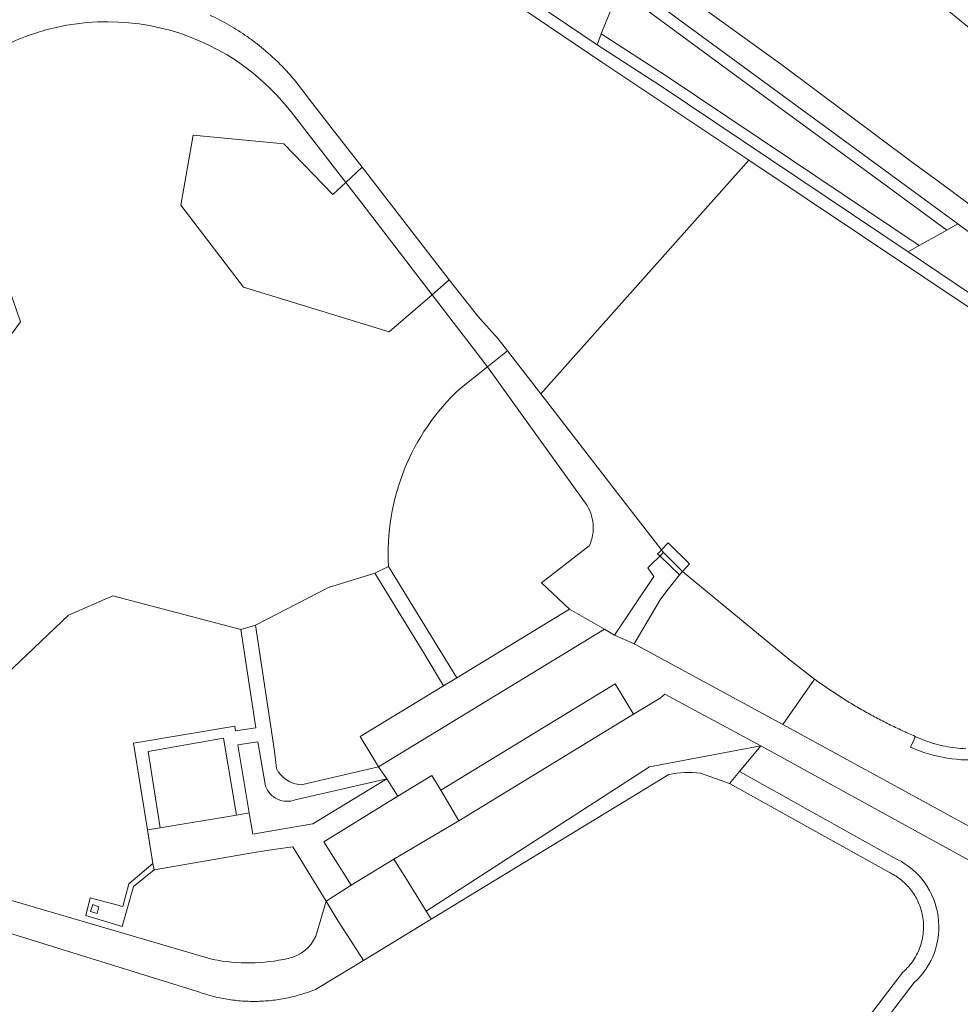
# Model space of a CAD drawing. Header units: metres. Extents: x 93008 to 98406, y 448779 to 454332.
# Tile 31 of 136: x 95416 to 95539, y 451614 to 451742. Entities that reach past the tile are written whole.
import ezdxf

# ---------------------------------------------------------------- set-up
doc = ezdxf.new("R2010")
doc.units = ezdxf.units.M
doc.header["$MEASUREMENT"] = 0
doc.layers.add('B-PV-VH-VERHARDING_FIETSPAD-G', color=252, linetype='Continuous', lineweight=18)
for name, color, linetype, lineweight, true_color in [('B-RO-GR-BEPLANTING_CULTUUR_VASTE PLANTENVAK-V', 7, 'Continuous', 18, 0xa5a552), ('B-RO-KW-KUNSTWERK_STEIGER-V', 7, 'Continuous', 18, 0xb7b7b7), ('B-RO-OG-BEBOUWING-V', 7, 'Continuous', 18, 0xdc7869), ('B-RO-OG-BEBOUWING_LAGE TRAFO-V', 7, 'Continuous', 18, 0xdc7869), ('B-RO-OG-TERREIN_CULTUURSCHEIDING-V', 7, 'Continuous', 18, 0x28c846), ('B-RO-OG-WATER-V', 7, 'Continuous', 18, 0xafcde1), ('B-RO-OG-WATER_SLOOT-V', 7, 'Continuous', 18, 0xafcde1), ('B-RO-VH-VERHARDING_ASFALT-SEC-V', 7, 'Continuous', 18, 0xcdcdcd), ('B-RO-VH-VERHARDING_BETONSTRAATSTEEN-V', 7, 'Continuous', 18, 0xcdcdcd), ('B-RO-VH-VERHARDING_STRAATBAKSTEEN-V', 7, 'Continuous', 18, 0xcdcdcd), ('B-RO-VH-VERHARDING_TEGEL-V', 7, 'Continuous', 18, 0xcdcdcd)]:
    doc.layers.add(name, color=color, linetype=linetype, lineweight=lineweight, true_color=true_color)

msp = doc.modelspace()

# ---------------------------------------------------------------- linework, layer by layer
at = {"layer": 'B-PV-VH-VERHARDING_FIETSPAD-G'}
msp.add_lwpolyline([(95525.912, 451753.281), (95553.194, 451730.834), (95571.74, 451715.913), (95586.717, 451703.914), (95587.214, 451703.325), (95602.936, 451684.652), (95607.82, 451680.995), (95630.001, 451668.596), (95641.194, 451659.239), (95643.313, 451661.663), (95631.105, 451671.877), (95609.852, 451683.781), (95604.428, 451688.08), (95589.362, 451705.898), (95577.016, 451716.002), (95528.339, 451755.356)], dxfattribs=at)
at = {"layer": 'B-RO-GR-BEPLANTING_CULTUUR_VASTE PLANTENVAK-V'}
for points in [[(95410.51, 451719.97), (95411.9, 451736.12), (95411.324, 451737.298), (95369.378, 451711.784), (95381.48, 451703.63), (95393.52, 451705.31), (95397.695, 451700), (95406.298, 451689.059), (95414.315, 451700), (95416.44, 451702.9)], [(95461.021, 451718.423), (95458.935, 451721.117), (95457.24, 451719.53), (95450.86, 451726.17), (95439.02, 451727.31), (95437.4, 451718.15), (95445.58, 451707.44), (95464.59, 451701.62), (95470.222, 451706.452)], [(95473.7, 451637.683), (95471.341, 451641.679), (95470.193, 451643.622), (95465.76, 451640.898), (95456.096, 451634.959), (95459.649, 451629.271), (95465.239, 451632.675)]]:
    msp.add_lwpolyline(points, close=True, dxfattribs=at)
for points in [[(95490.271, 451679.2), (95482.791, 451689.613), (95482.003, 451690.71), (95477.465, 451697.029), (95473.83, 451694.16, 0.2238988), (95464.54, 451670.92), (95470.874, 451660.573), (95473.432, 451656.395), (95488.156, 451665.363), (95484.494, 451668.798), (95490.757, 451673.613, 0.2674535)], [(95471.717, 451655.351), (95469.167, 451659.544), (95462.76, 451670.08), (95456.67, 451668.18), (95447.137, 451663.245), (95449.633, 451646.797), (95449.874, 451644.551, 0.2792053), (95453.112, 451642.409), (95463.222, 451644.745), (95460.801, 451648.703)], [(95464.301, 451643.164), (95452.348, 451640.443, -0.4243695), (95448.465, 451642.223), (95447.461, 451648.008), (95444.818, 451647.61), (95446.339, 451638.738), (95446.816, 451635.953), (95449.52, 451636.427), (95454.621, 451637.32)]]:
    msp.add_lwpolyline(points, format="xyb", close=True, dxfattribs=at)
msp.add_lwpolyline([(95368.425, 451641.008), (95441.57, 451619.584, 0.1067203), (95451.419, 451619.715, 0.2460387), (95455.017, 451622.632), (95456.385, 451627.21), (95452.008, 451634.284), (95449.821, 451633.97), (95447.22, 451633.596), (95433.909, 451631.301), (95431.198, 451629.1), (95429.741, 451623.87), (95424.964, 451625.334), (95425.523, 451627.645), (95429.81, 451626.504), (95430.592, 451629.439), (95433.744, 451632.098), (95433.036, 451636.504), (95431.211, 451647.861), (95444.424, 451650.054), (95444.535, 451649.456), (95447.178, 451649.854), (95445.243, 451662.704), (95428.5, 451667.08), (95422.72, 451664.57), (95414.6, 451656.84)], format="xyb", dxfattribs=at)
at = {"layer": 'B-RO-KW-KUNSTWERK_STEIGER-V'}
msp.add_lwpolyline([(95501.06, 451674.01), (95500.146, 451673.062), (95500, 451672.911), (95499.689, 451672.59), (95500, 451672.291), (95502.54, 451669.85), (95502.924, 451670.26), (95503.87, 451671.27)], close=True, dxfattribs=at)
at = {"layer": 'B-RO-OG-BEBOUWING-V'}
msp.add_lwpolyline([(95442.952, 451648.476), (95433.132, 451646.745), (95434.711, 451636.769), (95444.682, 451638.452)], close=True, dxfattribs=at)
at = {"layer": 'B-RO-OG-BEBOUWING_LAGE TRAFO-V'}
msp.add_lwpolyline([(95426.694, 451626.466), (95425.889, 451626.751), (95425.605, 451625.846), (95426.461, 451625.561)], close=True, dxfattribs=at)
at = {"layer": 'B-RO-OG-TERREIN_CULTUURSCHEIDING-V'}
for points in [[(95500, 451748.009), (95515.931, 451736.497), (95532.816, 451723.844), (95536.981, 451720.825), (95552.924, 451708.981), (95557.548, 451705.614), (95562.054, 451702.091), (95564.559, 451700.023), (95573.158, 451692.333, 0.2011424), (95581.52, 451687.948, -0.0781563), (95597.84, 451683.676), (95601.557, 451681.804), (95602.246, 451683.199), (95602.936, 451684.652), (95587.214, 451703.325), (95586.717, 451703.914), (95571.74, 451715.913), (95553.194, 451730.834), (95525.912, 451753.281)], [(95414.6, 451656.84), (95422.72, 451664.57), (95428.5, 451667.08), (95445.243, 451662.704), (95447.137, 451663.245), (95456.67, 451668.18), (95462.76, 451670.08), (95464.54, 451670.92, -0.2238988), (95473.83, 451694.16), (95477.465, 451697.029), (95470.222, 451706.452), (95464.59, 451701.62), (95445.58, 451707.44), (95437.4, 451718.15), (95439.02, 451727.31), (95450.86, 451726.17), (95457.24, 451719.53), (95458.935, 451721.117), (95451.794, 451730.342, 0.3817362), (95411.984, 451737.699)]]:
    msp.add_lwpolyline(points, format="xyb", dxfattribs=at)
msp.add_lwpolyline([(95410.51, 451719.97), (95416.44, 451702.9), (95414.315, 451700)], dxfattribs=at)
at = {"layer": 'B-RO-OG-WATER-V'}
for points in [[(95447.25, 451767.36), (95492.4, 451736.86), (95511.625, 451724.019), (95484.42, 451693.499), (95480.094, 451699.101), (95478.868, 451700.678), (95476.194, 451703.631), (95472.47, 451708.38), (95461.065, 451723.112), (95457.038, 451728.313), (95454.642, 451731.408), (95452.179, 451734.589, 0.0107087), (95451.262, 451735.631, 0.0101791), (95450.3, 451736.633, 0.010704), (95449.296, 451737.592, 0.010774), (95448.251, 451738.506, 0.0112462), (95447.167, 451739.374, 0.0107991), (95446.046, 451740.194, 0.0107892), (95444.891, 451740.964, 0.010992), (95443.703, 451741.683, 0.0109779), (95442.485, 451742.35, 0.0103076), (95441.239, 451742.963, 0.0109654)], [(95549.729, 451698.569), (95511.625, 451724.019), (95484.42, 451693.499), (95493.695, 451681.487), (95493.838, 451681.298), (95500.47, 451672.745), (95502.924, 451670.26), (95516.84, 451658.8), (95520.207, 451656.193, 0.0046683), (95520.977, 451655.643, 0.0052807), (95521.754, 451655.103, 0.0043992), (95522.539, 451654.574, 0.003812), (95523.331, 451654.057, 0.0032431), (95524.13, 451653.55, 0.0047072), (95524.936, 451653.054, 0.0041733), (95525.749, 451652.57, 0.0038008), (95526.569, 451652.097, 0.002358), (95527.396, 451651.635, 0.0023606), (95528.229, 451651.185, 0.0032967), (95529.068, 451650.746, 0.0033045), (95529.913, 451650.319, 0.0033109), (95530.764, 451649.904, 0.0047235), (95531.62, 451649.5, 0.0027969), (95532.482, 451649.108, 0.0037478), (95533.35, 451648.729, 0.0199266), (95534.611, 451648.192, 0.0203131), (95535.911, 451647.76, 0.020356), (95537.242, 451647.435, 0.0200369), (95538.595, 451647.22, 0.0205309), (95539.962, 451647.116, 0.0197072)], [(95356.03, 451641.32), (95439.58, 451615.38, 0.0120057), (95440.529, 451615.061, 0.0116695), (95441.491, 451614.786, 0.0111595), (95442.465, 451614.557, 0.0123462), (95443.448, 451614.373, 0.0110245), (95444.439, 451614.234, 0.0120263), (95445.436, 451614.142, 0.0130317), (95446.435, 451614.097, 0.012988), (95447.436, 451614.098, 0.0119724), (95448.436, 451614.146, 0.0119418), (95449.432, 451614.24, 0.0120118), (95450.423, 451614.38, 0.0119714), (95451.406, 451614.566, 0.011395), (95452.379, 451614.797, 0.0116647), (95453.341, 451615.074, 0.0116916), (95454.289, 451615.395, 0.0113362), (95455.22, 451615.76), (95461.243, 451619.429), (95470.116, 451624.834), (95501.17, 451643.749), (95502.185, 451643.927), (95503.212, 451644.017), (95504.243, 451644.018), (95505.27, 451643.93), (95509.08, 451642.57), (95530.088, 451630.88, -0.0271549), (95530.849, 451630.444, -0.0268847), (95531.557, 451629.925, -0.0274387), (95532.203, 451629.331, -0.0283247), (95532.778, 451628.669, -0.0262551), (95533.277, 451627.948, -0.027019), (95533.692, 451627.175, -0.0277288), (95534.019, 451626.361, -0.028175), (95534.253, 451625.515, -0.0337186), (95534.408, 451624.478, -0.034325), (95534.424, 451623.429, -0.0326244), (95534.3, 451622.387, -0.0342138), (95534.039, 451621.371, -0.0332903), (95533.645, 451620.399, -0.0341602), (95533.126, 451619.487, -0.0332077), (95532.491, 451618.653, -0.0336927), (95531.75, 451617.91), (95500, 451576.338)]]:
    msp.add_lwpolyline(points, format="xyb", dxfattribs=at)
at = {"layer": 'B-RO-OG-WATER_SLOOT-V'}
for points in [[(95379.035, 451781.742, -0.3653886), (95416.989, 451787.649), (95447.25, 451767.36), (95448.11, 451768.599), (95491.769, 451739.106), (95492.33, 451740.529), (95494.645, 451746.397), (95495.217, 451747.846), (95456.565, 451776.268), (95455.649, 451775.076), (95451.565, 451769.763), (95444.778, 451773.175), (95437.424, 451777.809), (95431.789, 451782.462), (95426.106, 451786.731), (95407.91, 451796.192)], [(95447.25, 451767.36), (95492.4, 451736.86), (95511.625, 451724.019), (95549.729, 451698.569, -0.009264)], [(95411.984, 451737.699, -0.3817362), (95451.794, 451730.342), (95458.935, 451721.117), (95461.065, 451723.112), (95457.038, 451728.313), (95454.642, 451731.408), (95452.179, 451734.589, 0.0107087), (95451.262, 451735.631, 0.0101791), (95450.3, 451736.633, 0.010704), (95449.296, 451737.592, 0.010774), (95448.251, 451738.506, 0.0112462), (95447.167, 451739.374, 0.0107991), (95446.046, 451740.194, 0.0107892), (95444.891, 451740.964, 0.010992), (95443.703, 451741.683, 0.0109779), (95442.485, 451742.35, 0.0103076), (95441.239, 451742.963, 0.0109654)], [(95542.456, 451645.739, -0.1309544), (95532.75, 451647.31), (95533.149, 451648.253), (95533.35, 451648.729, -0.0037478), (95532.482, 451649.108, -0.0027969), (95531.62, 451649.5, -0.0047235), (95530.764, 451649.904, -0.0033109), (95529.913, 451650.319, -0.0033045), (95529.068, 451650.746, -0.0032967), (95528.229, 451651.185, -0.0023606), (95527.396, 451651.635, -0.002358), (95526.569, 451652.097, -0.0038008), (95525.749, 451652.57, -0.0041733), (95524.936, 451653.054, -0.0047072), (95524.13, 451653.55, -0.0032431), (95523.331, 451654.057, -0.003812), (95522.539, 451654.574, -0.0043992), (95521.754, 451655.103, -0.0052807), (95520.977, 451655.643, -0.0046683), (95520.207, 451656.193), (95516.038, 451650.296), (95560.123, 451626.169)], [(95539.962, 451647.116, -0.0205309), (95538.595, 451647.22, -0.0200369), (95537.242, 451647.435, -0.020356), (95535.911, 451647.76, -0.0203131), (95534.611, 451648.192, -0.0199266), (95533.35, 451648.729), (95533.149, 451648.253), (95532.75, 451647.31, 0.1309544), (95542.456, 451645.739, 0.1221988)], [(95404.214, 451521.73), (95422.765, 451514.671), (95435.994, 451509.64, 0.0878552), (95458.684, 451504.864, 0.0971963), (95473.449, 451507.391, 0.0512445), (95476.376, 451509.013), (95502.098, 451536.163), (95519.59, 451558.833), (95541.474, 451587.404), (95545.657, 451594.474), (95558.439, 451622.636), (95513.165, 451647.492), (95510.379, 451644.136), (95531.005, 451632.657, -0.5245718), (95533.226, 451616.547), (95501.589, 451575.124), (95468.588, 451531.916, -0.28983), (95448.411, 451525.556), (95327.888, 451562.604, 0.1517233)], [(95501.589, 451575.124), (95533.226, 451616.547, 0.5245718), (95531.005, 451632.657), (95510.379, 451644.136), (95509.08, 451642.57), (95530.088, 451630.88, -0.0271549), (95530.849, 451630.444, -0.0268847), (95531.557, 451629.925, -0.0274387), (95532.203, 451629.331, -0.0283247), (95532.778, 451628.669, -0.0262551), (95533.277, 451627.948, -0.027019), (95533.692, 451627.175, -0.0277288), (95534.019, 451626.361, -0.028175), (95534.253, 451625.515, -0.0337186), (95534.408, 451624.478, -0.034325), (95534.424, 451623.429, -0.0326244), (95534.3, 451622.387, -0.0342138), (95534.039, 451621.371, -0.0332903), (95533.645, 451620.399, -0.0341602), (95533.126, 451619.487, -0.0332077), (95532.491, 451618.653, -0.0336927), (95531.75, 451617.91), (95500, 451576.338)], [(95356.03, 451641.32), (95439.58, 451615.38, 0.0120057), (95440.529, 451615.061, 0.0116695), (95441.491, 451614.786, 0.0111595), (95442.465, 451614.557, 0.0123462), (95443.448, 451614.373, 0.0110245), (95444.439, 451614.234, 0.0120263), (95445.436, 451614.142, 0.0130317), (95446.435, 451614.097, 0.012988), (95447.436, 451614.098, 0.0119724), (95448.436, 451614.146, 0.0119418), (95449.432, 451614.24, 0.0120118), (95450.423, 451614.38, 0.0119714), (95451.406, 451614.566, 0.011395), (95452.379, 451614.797, 0.0116647), (95453.341, 451615.074, 0.0116916), (95454.289, 451615.395, 0.0113362), (95455.22, 451615.76), (95461.243, 451619.429), (95459.63, 451621.966), (95457.933, 451624.587), (95456.385, 451627.21), (95455.017, 451622.632, -0.2460387), (95451.419, 451619.715, -0.1067203), (95441.57, 451619.584), (95368.425, 451641.008)]]:
    msp.add_lwpolyline(points, format="xyb", dxfattribs=at)
for points in [[(95550.341, 451700.007), (95532.404, 451712.042), (95500, 451733.783), (95491.769, 451739.106), (95448.11, 451768.599)], [(95549.337, 451707.967), (95538.905, 451715.706), (95537.471, 451714.898), (95533.867, 451712.867), (95532.404, 451712.042), (95550.341, 451700.007)]]:
    msp.add_lwpolyline(points, dxfattribs=at)
for points in [[(95500, 451744.226), (95495.217, 451747.846), (95494.645, 451746.397), (95499.104, 451743.023), (95508.839, 451735.886), (95518.566, 451728.756), (95528.292, 451721.626), (95537.471, 451714.898), (95538.905, 451715.706)], [(95508.839, 451735.886), (95499.104, 451743.023), (95494.645, 451746.397), (95492.33, 451740.529), (95500.825, 451735.036), (95517.038, 451724.158), (95533.867, 451712.867), (95537.471, 451714.898), (95528.292, 451721.626), (95518.566, 451728.756)], [(95500.825, 451735.036), (95492.33, 451740.529), (95491.769, 451739.106), (95500, 451733.783), (95532.404, 451712.042), (95533.867, 451712.867), (95517.038, 451724.158)], [(95461.065, 451723.112), (95458.935, 451721.117), (95461.021, 451718.423), (95470.222, 451706.452), (95472.47, 451708.38)], [(95472.47, 451708.38), (95470.222, 451706.452), (95477.465, 451697.029), (95480.094, 451699.101), (95478.868, 451700.678), (95476.194, 451703.631)], [(95498.411, 451670.754), (95499.182, 451669.617), (95494.068, 451661.969), (95496.639, 451660.816), (95500, 451666.585), (95500.902, 451667.744), (95502.54, 451669.85), (95502.924, 451670.26), (95500.47, 451672.745)], [(95502.924, 451670.26), (95502.54, 451669.85), (95500.902, 451667.744), (95500, 451666.585), (95496.639, 451660.816), (95516.038, 451650.296), (95520.207, 451656.193), (95516.84, 451658.8)], [(95498.627, 451644.743), (95513.165, 451647.492), (95500.625, 451654.258), (95500, 451653.74), (95496.542, 451651.613), (95473.7, 451637.683), (95465.239, 451632.675), (95466.874, 451630.047), (95468.496, 451627.439), (95469.462, 451625.886)], [(95501.17, 451643.749), (95502.185, 451643.927), (95503.212, 451644.017), (95504.243, 451644.018), (95505.27, 451643.93), (95509.08, 451642.57), (95510.379, 451644.136), (95513.165, 451647.492), (95498.627, 451644.743), (95469.462, 451625.886), (95470.116, 451624.834)], [(95469.462, 451625.886), (95468.496, 451627.439), (95466.874, 451630.047), (95465.239, 451632.675), (95459.649, 451629.271), (95456.385, 451627.21), (95457.933, 451624.587), (95459.63, 451621.966), (95461.243, 451619.429), (95470.116, 451624.834)]]:
    msp.add_lwpolyline(points, close=True, dxfattribs=at)
msp.add_lwpolyline([(95500.47, 451672.745), (95493.838, 451681.298), (95493.695, 451681.487), (95484.42, 451693.499), (95480.094, 451699.101), (95477.465, 451697.029), (95482.003, 451690.71), (95482.791, 451689.613), (95490.271, 451679.2, -0.2674535), (95490.757, 451673.613), (95484.494, 451668.798), (95488.156, 451665.363), (95492.748, 451662.727), (95494.068, 451661.969), (95499.182, 451669.617), (95498.411, 451670.754)], format="xyb", close=True, dxfattribs=at)
at = {"layer": 'B-RO-VH-VERHARDING_ASFALT-SEC-V'}
for points in [[(95548.182, 451593.022), (95561.161, 451621.334), (95562.837, 451624.706), (95573.946, 451650.012, 0.0259645), (95575.969, 451654.85, 0.0345101), (95577.862, 451661.541, 0.0744335), (95578.672, 451678.829, -0.5167831), (95583.46, 451684.229, -0.0827963), (95600.339, 451679.268), (95601.557, 451681.804), (95597.84, 451683.676, 0.0781563), (95581.52, 451687.948, -0.2011424), (95573.158, 451692.333), (95564.559, 451700.023), (95562.054, 451702.091), (95557.548, 451705.614), (95552.924, 451708.981), (95536.981, 451720.825), (95532.816, 451723.844), (95515.931, 451736.497), (95500, 451748.009)], [(95500, 451744.226), (95538.905, 451715.706), (95549.337, 451707.967), (95559.597, 451700), (95561.922, 451698.173, -0.0235243), (95566.482, 451694.048), (95567.871, 451692.624), (95569.26, 451691.109), (95570.601, 451689.551, -0.0698727), (95574.505, 451681.678, -0.1473465), (95575.019, 451663.449), (95574.677, 451661.701, -0.0461326), (95571.513, 451651.506), (95560.123, 451626.169), (95558.439, 451622.636), (95545.657, 451594.474)]]:
    msp.add_lwpolyline(points, format="xyb", dxfattribs=at)
at = {"layer": 'B-RO-VH-VERHARDING_BETONSTRAATSTEEN-V'}
for points in [[(95492.748, 451662.727), (95488.156, 451665.363), (95473.432, 451656.395), (95471.717, 451655.351), (95460.801, 451648.703), (95463.222, 451644.745)], [(95496.542, 451651.613), (95494.126, 451655.574), (95471.341, 451641.679), (95473.7, 451637.683)]]:
    msp.add_lwpolyline(points, close=True, dxfattribs=at)
at = {"layer": 'B-RO-VH-VERHARDING_STRAATBAKSTEEN-V'}
for points in [[(95464.54, 451670.92), (95462.76, 451670.08), (95469.167, 451659.544), (95471.717, 451655.351), (95473.432, 451656.395), (95470.874, 451660.573)], [(95494.126, 451655.574), (95496.542, 451651.613), (95500, 451653.74), (95500.625, 451654.258), (95513.165, 451647.492), (95558.439, 451622.636), (95560.123, 451626.169), (95516.038, 451650.296), (95496.639, 451660.816), (95494.068, 451661.969), (95492.748, 451662.727), (95463.222, 451644.745), (95464.301, 451643.164), (95465.76, 451640.898), (95470.193, 451643.622), (95471.341, 451641.679)], [(95465.76, 451640.898), (95464.301, 451643.164), (95454.621, 451637.32), (95449.52, 451636.427), (95446.816, 451635.953), (95446.339, 451638.738), (95444.682, 451638.452), (95434.711, 451636.769), (95433.036, 451636.504), (95433.744, 451632.098), (95433.909, 451631.301), (95447.22, 451633.596), (95449.821, 451633.97), (95452.008, 451634.284), (95456.385, 451627.21), (95459.649, 451629.271), (95456.096, 451634.959)]]:
    msp.add_lwpolyline(points, close=True, dxfattribs=at)
msp.add_lwpolyline([(95444.818, 451647.61), (95447.461, 451648.008), (95448.465, 451642.223, 0.4243695), (95452.348, 451640.443), (95464.301, 451643.164), (95463.222, 451644.745), (95453.112, 451642.409, -0.2792053), (95449.874, 451644.551), (95449.633, 451646.797), (95447.137, 451663.245), (95445.243, 451662.704), (95447.178, 451649.854), (95444.535, 451649.456), (95444.424, 451650.054), (95431.211, 451647.861), (95433.036, 451636.504), (95434.711, 451636.769), (95433.132, 451646.745), (95442.952, 451648.476), (95444.682, 451638.452), (95446.339, 451638.738)], format="xyb", close=True, dxfattribs=at)
at = {"layer": 'B-RO-VH-VERHARDING_TEGEL-V'}
for points in [[(95433.909, 451631.301), (95433.744, 451632.098), (95430.592, 451629.439), (95429.81, 451626.504), (95425.523, 451627.645), (95424.964, 451625.334), (95429.741, 451623.87), (95431.198, 451629.1)], [(95426.461, 451625.561), (95425.605, 451625.846), (95425.889, 451626.751), (95426.694, 451626.466)]]:
    msp.add_lwpolyline(points, close=True, dxfattribs=at)

doc.saveas('drawing.dxf')
